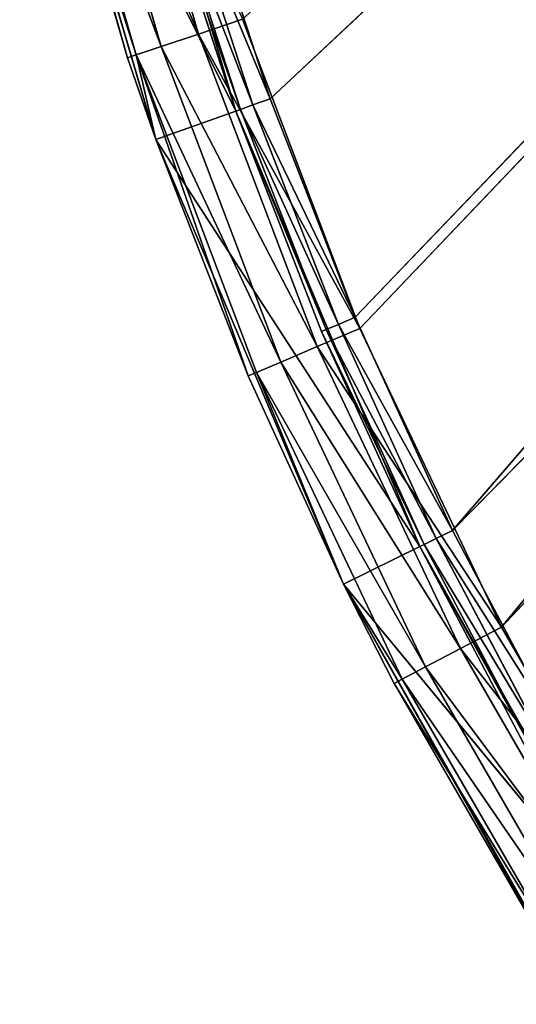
# Model space of a CAD drawing. Extents: x 0 to 71, y 0 to 117.
# Tile 37 of 256: x 1.63 to 5.71, y 46.1 to 54.21. Entities that reach past the tile are written whole.
import ezdxf

# ---------------------------------------------------------------- set-up
doc = ezdxf.new("R2010")
doc.units = 0
doc.header["$LTSCALE"] = 25.4
doc.layers.get('0').update_dxf_attribs({"color": 13, "linetype": 'CONTINUOUS'})

# ---------------------------------------------------------------- blocks, each defined once
blk = doc.blocks.new('MONO-LONG-I-S-BRASS-7731_S')
at = {"color": 250}
for p, q in [((64.1569, 311.4521, 67.2649), (60.4212, 311.4521, 68.3618)), ((64.1569, 311.4521, 67.2649), (60.4212, 311.4521, 68.3618)), ((63.7177, 293.4521, 68.1571), (60.5797, 311.4521, 69.0436)), ((63.7177, 293.4521, 68.1571), (60.5797, 311.4521, 69.0436)), ((64.3921, 311.4521, 67.9242), (60.5797, 311.4521, 69.0436)), ((60.5797, 311.4521, 69.0436), (64.1569, 311.4521, 67.2649)), ((60.5797, 311.4521, 69.0436), (64.1569, 311.4521, 67.2649)), ((64.3921, 311.4521, 67.9242), (60.5797, 311.4521, 69.0436)), ((64.1569, 311.4521, 67.2649), (62.3047, 293.4521, 67.8667)), ((64.1569, 311.4521, 67.2649), (62.3047, 293.4521, 67.8667)), ((63.7177, 293.4521, 68.1571), (64.3921, 311.4521, 67.9242)), ((63.7177, 293.4521, 68.1571), (64.3921, 311.4521, 67.9242)), ((64.3921, 311.4521, 67.9242), (64.1569, 311.4521, 67.2649)), ((64.3921, 311.4521, 67.9242), (64.1569, 311.4521, 67.2649)), ((67.7432, 311.4521, 65.7493), (64.1569, 311.4521, 67.2649)), ((64.1569, 311.4521, 67.2649), (64.1569, 293.4521, 67.2649)), ((64.1569, 311.4521, 67.2649), (64.1569, 293.4521, 67.2649)), ((64.1569, 311.4521, 67.2649), (65.9717, 293.4521, 66.5583)), ((64.1569, 311.4521, 67.2649), (65.9717, 293.4521, 66.5583)), ((67.7432, 311.4521, 65.7493), (64.1569, 311.4521, 67.2649)), ((64.3921, 311.4521, 67.9242), (66.3381, 293.4521, 67.1633)), ((68.0521, 311.4521, 66.3775), (64.3921, 311.4521, 67.9242)), ((64.3921, 293.4521, 67.9242), (64.3921, 311.4521, 67.9242)), ((64.3921, 293.4521, 67.9242), (64.3921, 311.4521, 67.9242)), ((64.3921, 311.4521, 67.9242), (66.3381, 293.4521, 67.1633)), ((64.3921, 311.4521, 67.9242), (67.7432, 311.4521, 65.7493)), ((64.3921, 311.4521, 67.9242), (67.7432, 311.4521, 65.7493)), ((68.0521, 311.4521, 66.3775), (64.3921, 311.4521, 67.9242)), ((67.7432, 311.4521, 65.7493), (65.9717, 293.4521, 66.5583)), ((67.7432, 311.4521, 65.7493), (65.9717, 293.4521, 66.5583)), ((66.3381, 293.4521, 67.1633), (68.0521, 311.4521, 66.3775)), ((66.3381, 293.4521, 67.1633), (68.0521, 311.4521, 66.3775)), ((68.0521, 311.4521, 66.3775), (67.7432, 311.4521, 65.7493)), ((68.0521, 311.4521, 66.3775), (67.7432, 311.4521, 65.7493)), ((71.1335, 311.4521, 63.8347), (67.7432, 311.4521, 65.7493)), ((67.7432, 311.4521, 65.7493), (67.7432, 293.4521, 65.7493)), ((67.7432, 311.4521, 65.7493), (67.7432, 293.4521, 65.7493)), ((67.7432, 311.4521, 65.7493), (69.4657, 293.4521, 64.8404)), ((67.7432, 311.4521, 65.7493), (69.4657, 293.4521, 64.8404)), ((71.1335, 311.4521, 63.8347), (67.7432, 311.4521, 65.7493)), ((71.5119, 311.4521, 64.4236), (68.0521, 311.4521, 66.3775)), ((68.0521, 311.4521, 66.3775), (71.297, 293.4521, 64.5606)), ((68.0521, 311.4521, 66.3775), (71.297, 293.4521, 64.5606)), ((68.0521, 311.4521, 66.3775), (68.87, 293.4521, 65.9619)), ((68.0521, 293.4521, 66.3775), (68.0521, 311.4521, 66.3775)), ((68.0521, 293.4521, 66.3775), (68.0521, 311.4521, 66.3775)), ((68.0521, 311.4521, 66.3775), (68.87, 293.4521, 65.9619)), ((68.0521, 311.4521, 66.3775), (71.1335, 311.4521, 63.8347)), ((68.0521, 311.4521, 66.3775), (71.1335, 311.4521, 63.8347)), ((71.5119, 311.4521, 64.4236), (68.0521, 311.4521, 66.3775)), ((61.0258, 293.4521, 68.9368), (63.7177, 293.4521, 68.1571)), ((63.6936, 293.0694, 68.0849), (61.0258, 293.4521, 68.9368)), ((63.6936, 293.0694, 68.0849), (61.0258, 293.4521, 68.9368)), ((61.0258, 293.4521, 68.9368), (63.7177, 293.4521, 68.1571)), ((64.1569, 293.4521, 67.2649), (62.3047, 293.4521, 67.8667)), ((64.1434, 293.3021, 67.227), (62.3047, 293.4521, 67.8667)), ((64.1569, 293.4521, 67.2649), (62.3047, 293.4521, 67.8667)), ((64.1434, 293.3021, 67.227), (62.3047, 293.4521, 67.8667)), ((63.6936, 293.0694, 68.0849), (63.7177, 293.4521, 68.1571)), ((66.3381, 293.4521, 67.1633), (63.6936, 293.0694, 68.0849)), ((66.3381, 293.4521, 67.1633), (63.6936, 293.0694, 68.0849)), ((64.3921, 293.4521, 67.9242), (63.6936, 293.0694, 68.0849)), ((64.3921, 293.4521, 67.9242), (63.6936, 293.0694, 68.0849)), ((63.6936, 293.0694, 68.0849), (63.7177, 293.4521, 68.1571)), ((63.7177, 293.4521, 68.1571), (64.3921, 293.4521, 67.9242)), ((63.7177, 293.4521, 68.1571), (64.3921, 293.4521, 67.9242)), ((64.1434, 293.3021, 67.227), (64.1569, 293.4521, 67.2649)), ((64.1434, 293.3021, 67.227), (64.1569, 293.4521, 67.2649)), ((65.9717, 293.4521, 66.5583), (64.1569, 293.4521, 67.2649)), ((65.9561, 293.3021, 66.5213), (64.1569, 293.4521, 67.2649)), ((65.9717, 293.4521, 66.5583), (64.1569, 293.4521, 67.2649)), ((65.9561, 293.3021, 66.5213), (64.1569, 293.4521, 67.2649)), ((64.3921, 293.4521, 67.9242), (66.3381, 293.4521, 67.1633)), ((64.3921, 293.4521, 67.9242), (66.3381, 293.4521, 67.1633)), ((65.9561, 293.3021, 66.5213), (65.9717, 293.4521, 66.5583)), ((65.9561, 293.3021, 66.5213), (65.9717, 293.4521, 66.5583)), ((67.7432, 293.4521, 65.7493), (65.9717, 293.4521, 66.5583)), ((67.7255, 293.3021, 65.7132), (65.9717, 293.4521, 66.5583)), ((67.7432, 293.4521, 65.7493), (65.9717, 293.4521, 66.5583)), ((67.7255, 293.3021, 65.7132), (65.9717, 293.4521, 66.5583)), ((66.3381, 293.4521, 67.1633), (66.3082, 293.0694, 67.0933)), ((66.3082, 293.0694, 67.0933), (68.0521, 293.4521, 66.3775)), ((66.3381, 293.4521, 67.1633), (66.3082, 293.0694, 67.0933)), ((66.3082, 293.0694, 67.0933), (68.0521, 293.4521, 66.3775)), ((66.3381, 293.4521, 67.1633), (68.0521, 293.4521, 66.3775)), ((66.3381, 293.4521, 67.1633), (68.0521, 293.4521, 66.3775)), ((67.7255, 293.3021, 65.7132), (67.7432, 293.4521, 65.7493)), ((67.7255, 293.3021, 65.7132), (67.7432, 293.4521, 65.7493)), ((69.4657, 293.4521, 64.8404), (67.7432, 293.4521, 65.7493)), ((69.4459, 293.3021, 64.8054), (67.7432, 293.4521, 65.7493)), ((69.4657, 293.4521, 64.8404), (67.7432, 293.4521, 65.7493)), ((69.4459, 293.3021, 64.8054), (67.7432, 293.4521, 65.7493)), ((68.0521, 293.4521, 66.3775), (68.87, 293.4521, 65.9619)), ((68.0521, 293.4521, 66.3775), (68.87, 293.4521, 65.9619)), ((68.0521, 293.4521, 66.3775), (68.8346, 293.0694, 65.8945)), ((68.0521, 293.4521, 66.3775), (68.8346, 293.0694, 65.8945)), ((68.8346, 293.0694, 65.8945), (68.87, 293.4521, 65.9619)), ((68.8346, 293.0694, 65.8945), (68.87, 293.4521, 65.9619)), ((68.87, 293.4521, 65.9619), (71.297, 293.4521, 64.5606)), ((71.2563, 293.0694, 64.4963), (68.87, 293.4521, 65.9619)), ((71.2563, 293.0694, 64.4963), (68.87, 293.4521, 65.9619)), ((68.87, 293.4521, 65.9619), (71.297, 293.4521, 64.5606)), ((64.1065, 293.1923, 67.1236), (62.2934, 293.3021, 67.8281)), ((62.2934, 293.3021, 67.8281), (64.1434, 293.3021, 67.227)), ((64.1065, 293.1923, 67.1236), (62.2934, 293.3021, 67.8281)), ((62.2934, 293.3021, 67.8281), (64.1434, 293.3021, 67.227)), ((64.1065, 293.1923, 67.1236), (64.1434, 293.3021, 67.227)), ((64.1065, 293.1923, 67.1236), (64.1434, 293.3021, 67.227)), ((65.9133, 293.1923, 66.4201), (64.1434, 293.3021, 67.227)), ((64.1434, 293.3021, 67.227), (65.9561, 293.3021, 66.5213)), ((65.9133, 293.1923, 66.4201), (64.1434, 293.3021, 67.227)), ((64.1434, 293.3021, 67.227), (65.9561, 293.3021, 66.5213)), ((65.9133, 293.1923, 66.4201), (65.9561, 293.3021, 66.5213)), ((65.9133, 293.1923, 66.4201), (65.9561, 293.3021, 66.5213)), ((67.6771, 293.1923, 65.6147), (65.9561, 293.3021, 66.5213)), ((65.9561, 293.3021, 66.5213), (67.7255, 293.3021, 65.7132)), ((67.6771, 293.1923, 65.6147), (65.9561, 293.3021, 66.5213)), ((65.9561, 293.3021, 66.5213), (67.7255, 293.3021, 65.7132)), ((67.6771, 293.1923, 65.6147), (67.7255, 293.3021, 65.7132)), ((67.6771, 293.1923, 65.6147), (67.7255, 293.3021, 65.7132)), ((69.3919, 293.1923, 64.7098), (67.7255, 293.3021, 65.7132)), ((67.7255, 293.3021, 65.7132), (69.4459, 293.3021, 64.8054)), ((69.3919, 293.1923, 64.7098), (67.7255, 293.3021, 65.7132)), ((67.7255, 293.3021, 65.7132), (69.4459, 293.3021, 64.8054)), ((64.0561, 293.1521, 66.9823), (62.2624, 293.1923, 67.7228)), ((62.2624, 293.1923, 67.7228), (64.1065, 293.1923, 67.1236)), ((64.0561, 293.1521, 66.9823), (62.2624, 293.1923, 67.7228)), ((62.2624, 293.1923, 67.7228), (64.1065, 293.1923, 67.1236)), ((64.0561, 293.1521, 66.9823), (64.1065, 293.1923, 67.1236)), ((64.0561, 293.1521, 66.9823), (64.1065, 293.1923, 67.1236)), ((65.8549, 293.1521, 66.282), (64.1065, 293.1923, 67.1236)), ((64.1065, 293.1923, 67.1236), (65.9133, 293.1923, 66.4201)), ((65.8549, 293.1521, 66.282), (64.1065, 293.1923, 67.1236)), ((64.1065, 293.1923, 67.1236), (65.9133, 293.1923, 66.4201)), ((65.8549, 293.1521, 66.282), (65.9133, 293.1923, 66.4201)), ((65.8549, 293.1521, 66.282), (65.9133, 293.1923, 66.4201)), ((67.6109, 293.1521, 65.4801), (65.9133, 293.1923, 66.4201)), ((65.9133, 293.1923, 66.4201), (67.6771, 293.1923, 65.6147)), ((67.6109, 293.1521, 65.4801), (65.9133, 293.1923, 66.4201)), ((65.9133, 293.1923, 66.4201), (67.6771, 293.1923, 65.6147)), ((67.6109, 293.1521, 65.4801), (67.6771, 293.1923, 65.6147)), ((67.6109, 293.1521, 65.4801), (67.6771, 293.1923, 65.6147)), ((69.3182, 293.1521, 64.5792), (67.6771, 293.1923, 65.6147)), ((67.6771, 293.1923, 65.6147), (69.3919, 293.1923, 64.7098)), ((69.3182, 293.1521, 64.5792), (67.6771, 293.1923, 65.6147)), ((67.6771, 293.1923, 65.6147), (69.3919, 293.1923, 64.7098)), ((41.6526, 293.1521, 43.103), (65.8549, 293.1521, 66.282)), ((67.6109, 293.1521, 65.4801), (41.6526, 293.1521, 43.103)), ((67.6109, 293.1521, 65.4801), (41.6526, 293.1521, 43.103)), ((64.0561, 293.1521, 66.9823), (41.6526, 293.1521, 43.103)), ((64.0561, 293.1521, 66.9823), (41.6526, 293.1521, 43.103)), ((41.6526, 293.1521, 43.103), (65.8549, 293.1521, 66.282)), ((67.6109, 293.1521, 65.4801), (43.0516, 293.1521, 41.3982)), ((67.6109, 293.1521, 65.4801), (43.0516, 293.1521, 41.3982)), ((62.2202, 293.1521, 67.5789), (64.0561, 293.1521, 66.9823)), ((62.2202, 293.1521, 67.5789), (64.0561, 293.1521, 66.9823)), ((64.0561, 293.1521, 66.9823), (65.8549, 293.1521, 66.282)), ((64.0561, 293.1521, 66.9823), (65.8549, 293.1521, 66.282)), ((65.8549, 293.1521, 66.282), (67.6109, 293.1521, 65.4801)), ((65.8549, 293.1521, 66.282), (67.6109, 293.1521, 65.4801)), ((67.6109, 293.1521, 65.4801), (69.3182, 293.1521, 64.5792)), ((67.6109, 293.1521, 65.4801), (69.3182, 293.1521, 64.5792)), ((63.6249, 292.745, 67.8792), (61.0076, 293.0694, 68.8629)), ((63.6249, 292.745, 67.8792), (61.0076, 293.0694, 68.8629)), ((63.6936, 293.0694, 68.0849), (61.0076, 293.0694, 68.8629)), ((63.6936, 293.0694, 68.0849), (61.0076, 293.0694, 68.8629)), ((63.6936, 293.0694, 68.0849), (63.6249, 292.745, 67.8792)), ((63.6936, 293.0694, 68.0849), (63.6249, 292.745, 67.8792)), ((66.2232, 292.745, 66.8938), (63.6936, 293.0694, 68.0849)), ((66.2232, 292.745, 66.8938), (63.6936, 293.0694, 68.0849)), ((66.3082, 293.0694, 67.0933), (63.6936, 293.0694, 68.0849)), ((66.3082, 293.0694, 67.0933), (63.6936, 293.0694, 68.0849)), ((66.2232, 292.745, 66.8938), (66.3082, 293.0694, 67.0933)), ((66.2232, 292.745, 66.8938), (66.3082, 293.0694, 67.0933)), ((66.3082, 293.0694, 67.0933), (68.8346, 293.0694, 65.8945)), ((66.3082, 293.0694, 67.0933), (68.8346, 293.0694, 65.8945)), ((66.3082, 293.0694, 67.0933), (68.7339, 292.745, 65.7025)), ((66.3082, 293.0694, 67.0933), (68.7339, 292.745, 65.7025)), ((68.7339, 292.745, 65.7025), (68.8346, 293.0694, 65.8945)), ((68.7339, 292.745, 65.7025), (68.8346, 293.0694, 65.8945)), ((71.1405, 292.745, 64.3131), (68.8346, 293.0694, 65.8945)), ((71.1405, 292.745, 64.3131), (68.8346, 293.0694, 65.8945)), ((71.2563, 293.0694, 64.4963), (68.8346, 293.0694, 65.8945)), ((71.2563, 293.0694, 64.4963), (68.8346, 293.0694, 65.8945)), ((63.5222, 292.5282, 67.5715), (60.9557, 292.745, 68.6524)), ((63.5222, 292.5282, 67.5715), (60.9557, 292.745, 68.6524)), ((63.6249, 292.745, 67.8792), (60.9557, 292.745, 68.6524)), ((63.6249, 292.745, 67.8792), (60.9557, 292.745, 68.6524)), ((63.6249, 292.745, 67.8792), (63.5222, 292.5282, 67.5715)), ((63.6249, 292.745, 67.8792), (63.5222, 292.5282, 67.5715)), ((66.0961, 292.5282, 66.5954), (63.6249, 292.745, 67.8792)), ((66.0961, 292.5282, 66.5954), (63.6249, 292.745, 67.8792)), ((66.2232, 292.745, 66.8938), (63.6249, 292.745, 67.8792)), ((66.2232, 292.745, 66.8938), (63.6249, 292.745, 67.8792)), ((66.0961, 292.5282, 66.5954), (66.2232, 292.745, 66.8938)), ((66.0961, 292.5282, 66.5954), (66.2232, 292.745, 66.8938)), ((66.2232, 292.745, 66.8938), (68.7339, 292.745, 65.7025)), ((66.2232, 292.745, 66.8938), (68.7339, 292.745, 65.7025)), ((66.2232, 292.745, 66.8938), (68.5831, 292.5282, 65.4153)), ((66.2232, 292.745, 66.8938), (68.5831, 292.5282, 65.4153)), ((68.5831, 292.5282, 65.4153), (68.7339, 292.745, 65.7025)), ((68.5831, 292.5282, 65.4153), (68.7339, 292.745, 65.7025)), ((70.9671, 292.5282, 64.0389), (68.7339, 292.745, 65.7025)), ((70.9671, 292.5282, 64.0389), (68.7339, 292.745, 65.7025)), ((71.1405, 292.745, 64.3131), (68.7339, 292.745, 65.7025)), ((71.1405, 292.745, 64.3131), (68.7339, 292.745, 65.7025)), ((63.5222, 292.5282, 67.5715), (60.8781, 292.5282, 68.3374)), ((63.5222, 292.5282, 67.5715), (60.8781, 292.5282, 68.3374)), ((63.5222, 292.5282, 67.5715), (63.401, 292.4521, 67.2085)), ((63.5222, 292.5282, 67.5715), (63.401, 292.4521, 67.2085)), ((65.9461, 292.4521, 66.2433), (63.5222, 292.5282, 67.5715)), ((65.9461, 292.4521, 66.2433), (63.5222, 292.5282, 67.5715)), ((66.0961, 292.5282, 66.5954), (63.5222, 292.5282, 67.5715)), ((66.0961, 292.5282, 66.5954), (63.5222, 292.5282, 67.5715)), ((65.9461, 292.4521, 66.2433), (66.0961, 292.5282, 66.5954)), ((65.9461, 292.4521, 66.2433), (66.0961, 292.5282, 66.5954)), ((66.0961, 292.5282, 66.5954), (68.5831, 292.5282, 65.4153)), ((66.0961, 292.5282, 66.5954), (68.5831, 292.5282, 65.4153)), ((66.0961, 292.5282, 66.5954), (68.4053, 292.4521, 65.0764)), ((66.0961, 292.5282, 66.5954), (68.4053, 292.4521, 65.0764)), ((68.4053, 292.4521, 65.0764), (68.5831, 292.5282, 65.4153)), ((68.4053, 292.4521, 65.0764), (68.5831, 292.5282, 65.4153)), ((70.7626, 292.4521, 63.7154), (68.5831, 292.5282, 65.4153)), ((70.7626, 292.4521, 63.7154), (68.5831, 292.5282, 65.4153)), ((70.9671, 292.5282, 64.0389), (68.5831, 292.5282, 65.4153)), ((70.9671, 292.5282, 64.0389), (68.5831, 292.5282, 65.4153)), ((41.6526, 292.4521, 43.103), (65.9461, 292.4521, 66.2433)), ((41.6526, 292.4521, 43.103), (65.9461, 292.4521, 66.2433)), ((41.6526, 292.4521, 43.103), (68.4053, 292.4521, 65.0764)), ((41.6526, 292.4521, 43.103), (68.4053, 292.4521, 65.0764)), ((43.0516, 292.4521, 41.3982), (68.4053, 292.4521, 65.0764)), ((43.0516, 292.4521, 41.3982), (68.4053, 292.4521, 65.0764)), ((65.9461, 292.4521, 66.2433), (63.401, 292.4521, 67.2085)), ((65.9461, 292.4521, 66.2433), (63.401, 292.4521, 67.2085)), ((68.4053, 292.4521, 65.0764), (65.9461, 292.4521, 66.2433)), ((68.4053, 292.4521, 65.0764), (65.9461, 292.4521, 66.2433)), ((70.7626, 292.4521, 63.7154), (68.4053, 292.4521, 65.0764)), ((70.7626, 292.4521, 63.7154), (68.4053, 292.4521, 65.0764))]:
    blk.add_line(p, q, dxfattribs=at)
mesh = blk.add_polyface(dxfattribs=at)
corners = [(60.5797, 311.4521, 69.0436), (64.1569, 311.4521, 67.2649), (60.4212, 311.4521, 68.3618)]
mesh.append_faces([[corners[k] for k in face] for face in [(0, 1, 2)]], dxfattribs={"color": 250})
mesh = blk.add_polyface(dxfattribs=at)
corners = [(64.1569, 311.4521, 67.2649), (62.3047, 293.4521, 67.8667), (60.4212, 311.4521, 68.3618)]
mesh.append_faces([[corners[k] for k in face] for face in [(0, 1, 2)]], dxfattribs={"color": 250})
mesh = blk.add_polyface(dxfattribs=at)
corners = [(63.7177, 293.4521, 68.1571), (60.5797, 311.4521, 69.0436), (61.0258, 293.4521, 68.9368)]
mesh.append_faces([[corners[k] for k in face] for face in [(0, 1, 2)]], dxfattribs={"color": 250})
mesh = blk.add_polyface(dxfattribs=at)
corners = [(64.3921, 311.4521, 67.9242), (60.5797, 311.4521, 69.0436), (63.7177, 293.4521, 68.1571)]
mesh.append_faces([[corners[k] for k in face] for face in [(0, 1, 2)]], dxfattribs={"color": 250})
mesh = blk.add_polyface(dxfattribs=at)
corners = [(60.5797, 311.4521, 69.0436), (64.3921, 311.4521, 67.9242), (64.1569, 311.4521, 67.2649)]
mesh.append_faces([[corners[k] for k in face] for face in [(0, 1, 2)]], dxfattribs={"color": 250})
mesh = blk.add_polyface(dxfattribs=at)
corners = [(64.1569, 293.4521, 67.2649), (62.3047, 293.4521, 67.8667), (64.1569, 311.4521, 67.2649)]
mesh.append_faces([[corners[k] for k in face] for face in [(0, 1, 2)]], dxfattribs={"color": 250})
mesh = blk.add_polyface(dxfattribs=at)
corners = [(64.3921, 311.4521, 67.9242), (63.7177, 293.4521, 68.1571), (64.3921, 293.4521, 67.9242)]
mesh.append_faces([[corners[k] for k in face] for face in [(0, 1, 2)]], dxfattribs={"color": 250})
mesh = blk.add_polyface(dxfattribs=at)
corners = [(64.3921, 311.4521, 67.9242), (67.7432, 311.4521, 65.7493), (64.1569, 311.4521, 67.2649)]
mesh.append_faces([[corners[k] for k in face] for face in [(0, 1, 2)]], dxfattribs={"color": 250})
mesh = blk.add_polyface(dxfattribs=at)
corners = [(65.9717, 293.4521, 66.5583), (64.1569, 293.4521, 67.2649), (64.1569, 311.4521, 67.2649)]
mesh.append_faces([[corners[k] for k in face] for face in [(0, 1, 2)]], dxfattribs={"color": 250})
mesh = blk.add_polyface(dxfattribs=at)
corners = [(67.7432, 311.4521, 65.7493), (65.9717, 293.4521, 66.5583), (64.1569, 311.4521, 67.2649)]
mesh.append_faces([[corners[k] for k in face] for face in [(0, 1, 2)]], dxfattribs={"color": 250})
mesh = blk.add_polyface(dxfattribs=at)
corners = [(68.0521, 311.4521, 66.3775), (64.3921, 311.4521, 67.9242), (66.3381, 293.4521, 67.1633)]
mesh.append_faces([[corners[k] for k in face] for face in [(0, 1, 2)]], dxfattribs={"color": 250})
mesh = blk.add_polyface(dxfattribs=at)
corners = [(66.3381, 293.4521, 67.1633), (64.3921, 311.4521, 67.9242), (64.3921, 293.4521, 67.9242)]
mesh.append_faces([[corners[k] for k in face] for face in [(0, 1, 2)]], dxfattribs={"color": 250})
mesh = blk.add_polyface(dxfattribs=at)
corners = [(64.3921, 311.4521, 67.9242), (68.0521, 311.4521, 66.3775), (67.7432, 311.4521, 65.7493)]
mesh.append_faces([[corners[k] for k in face] for face in [(0, 1, 2)]], dxfattribs={"color": 250})
mesh = blk.add_polyface(dxfattribs=at)
corners = [(67.7432, 293.4521, 65.7493), (65.9717, 293.4521, 66.5583), (67.7432, 311.4521, 65.7493)]
mesh.append_faces([[corners[k] for k in face] for face in [(0, 1, 2)]], dxfattribs={"color": 250})
mesh = blk.add_polyface(dxfattribs=at)
corners = [(68.0521, 311.4521, 66.3775), (66.3381, 293.4521, 67.1633), (68.0521, 293.4521, 66.3775)]
mesh.append_faces([[corners[k] for k in face] for face in [(0, 1, 2)]], dxfattribs={"color": 250})
mesh = blk.add_polyface(dxfattribs=at)
corners = [(68.0521, 311.4521, 66.3775), (71.1335, 311.4521, 63.8347), (67.7432, 311.4521, 65.7493)]
mesh.append_faces([[corners[k] for k in face] for face in [(0, 1, 2)]], dxfattribs={"color": 250})
mesh = blk.add_polyface(dxfattribs=at)
corners = [(69.4657, 293.4521, 64.8404), (67.7432, 293.4521, 65.7493), (67.7432, 311.4521, 65.7493)]
mesh.append_faces([[corners[k] for k in face] for face in [(0, 1, 2)]], dxfattribs={"color": 250})
mesh = blk.add_polyface(dxfattribs=at)
corners = [(71.1335, 311.4521, 63.8347), (69.4657, 293.4521, 64.8404), (67.7432, 311.4521, 65.7493)]
mesh.append_faces([[corners[k] for k in face] for face in [(0, 1, 2)]], dxfattribs={"color": 250})
mesh = blk.add_polyface(dxfattribs=at)
corners = [(71.5119, 311.4521, 64.4236), (68.0521, 311.4521, 66.3775), (71.297, 293.4521, 64.5606)]
mesh.append_faces([[corners[k] for k in face] for face in [(0, 1, 2)]], dxfattribs={"color": 250})
mesh = blk.add_polyface(dxfattribs=at)
corners = [(71.297, 293.4521, 64.5606), (68.0521, 311.4521, 66.3775), (68.87, 293.4521, 65.9619)]
mesh.append_faces([[corners[k] for k in face] for face in [(0, 1, 2)]], dxfattribs={"color": 250})
mesh = blk.add_polyface(dxfattribs=at)
corners = [(68.87, 293.4521, 65.9619), (68.0521, 311.4521, 66.3775), (68.0521, 293.4521, 66.3775)]
mesh.append_faces([[corners[k] for k in face] for face in [(0, 1, 2)]], dxfattribs={"color": 250})
mesh = blk.add_polyface(dxfattribs=at)
corners = [(68.0521, 311.4521, 66.3775), (71.5119, 311.4521, 64.4236), (71.1335, 311.4521, 63.8347)]
mesh.append_faces([[corners[k] for k in face] for face in [(0, 1, 2)]], dxfattribs={"color": 250})
mesh = blk.add_polyface(dxfattribs=at)
corners = [(63.6936, 293.0694, 68.0849), (61.0258, 293.4521, 68.9368), (61.0076, 293.0694, 68.8629)]
mesh.append_faces([[corners[k] for k in face] for face in [(0, 1, 2)]], dxfattribs={"color": 250})
mesh = blk.add_polyface(dxfattribs=at)
corners = [(63.7177, 293.4521, 68.1571), (61.0258, 293.4521, 68.9368), (63.6936, 293.0694, 68.0849)]
mesh.append_faces([[corners[k] for k in face] for face in [(0, 1, 2)]], dxfattribs={"color": 250})
mesh = blk.add_polyface(dxfattribs=at)
corners = [(64.1434, 293.3021, 67.227), (62.2934, 293.3021, 67.8281), (62.3047, 293.4521, 67.8667)]
mesh.append_faces([[corners[k] for k in face] for face in [(0, 1, 2)]], dxfattribs={"color": 250})
mesh = blk.add_polyface(dxfattribs=at)
corners = [(64.1569, 293.4521, 67.2649), (64.1434, 293.3021, 67.227), (62.3047, 293.4521, 67.8667)]
mesh.append_faces([[corners[k] for k in face] for face in [(0, 1, 2)]], dxfattribs={"color": 250})
mesh = blk.add_polyface(dxfattribs=at)
corners = [(66.3381, 293.4521, 67.1633), (63.6936, 293.0694, 68.0849), (66.3082, 293.0694, 67.0933)]
mesh.append_faces([[corners[k] for k in face] for face in [(0, 1, 2)]], dxfattribs={"color": 250})
mesh = blk.add_polyface(dxfattribs=at)
corners = [(66.3381, 293.4521, 67.1633), (64.3921, 293.4521, 67.9242), (63.6936, 293.0694, 68.0849)]
mesh.append_faces([[corners[k] for k in face] for face in [(0, 1, 2)]], dxfattribs={"color": 250})
mesh = blk.add_polyface(dxfattribs=at)
corners = [(64.3921, 293.4521, 67.9242), (63.7177, 293.4521, 68.1571), (63.6936, 293.0694, 68.0849)]
mesh.append_faces([[corners[k] for k in face] for face in [(0, 1, 2)]], dxfattribs={"color": 250})
mesh = blk.add_polyface(dxfattribs=at)
corners = [(65.9561, 293.3021, 66.5213), (64.1434, 293.3021, 67.227), (64.1569, 293.4521, 67.2649)]
mesh.append_faces([[corners[k] for k in face] for face in [(0, 1, 2)]], dxfattribs={"color": 250})
mesh = blk.add_polyface(dxfattribs=at)
corners = [(65.9717, 293.4521, 66.5583), (65.9561, 293.3021, 66.5213), (64.1569, 293.4521, 67.2649)]
mesh.append_faces([[corners[k] for k in face] for face in [(0, 1, 2)]], dxfattribs={"color": 250})
mesh = blk.add_polyface(dxfattribs=at)
corners = [(67.7255, 293.3021, 65.7132), (65.9561, 293.3021, 66.5213), (65.9717, 293.4521, 66.5583)]
mesh.append_faces([[corners[k] for k in face] for face in [(0, 1, 2)]], dxfattribs={"color": 250})
mesh = blk.add_polyface(dxfattribs=at)
corners = [(67.7432, 293.4521, 65.7493), (67.7255, 293.3021, 65.7132), (65.9717, 293.4521, 66.5583)]
mesh.append_faces([[corners[k] for k in face] for face in [(0, 1, 2)]], dxfattribs={"color": 250})
mesh = blk.add_polyface(dxfattribs=at)
corners = [(68.0521, 293.4521, 66.3775), (66.3381, 293.4521, 67.1633), (66.3082, 293.0694, 67.0933)]
mesh.append_faces([[corners[k] for k in face] for face in [(0, 1, 2)]], dxfattribs={"color": 250})
mesh = blk.add_polyface(dxfattribs=at)
corners = [(68.8346, 293.0694, 65.8945), (68.0521, 293.4521, 66.3775), (66.3082, 293.0694, 67.0933)]
mesh.append_faces([[corners[k] for k in face] for face in [(0, 1, 2)]], dxfattribs={"color": 250})
mesh = blk.add_polyface(dxfattribs=at)
corners = [(69.4459, 293.3021, 64.8054), (67.7255, 293.3021, 65.7132), (67.7432, 293.4521, 65.7493)]
mesh.append_faces([[corners[k] for k in face] for face in [(0, 1, 2)]], dxfattribs={"color": 250})
mesh = blk.add_polyface(dxfattribs=at)
corners = [(69.4657, 293.4521, 64.8404), (69.4459, 293.3021, 64.8054), (67.7432, 293.4521, 65.7493)]
mesh.append_faces([[corners[k] for k in face] for face in [(0, 1, 2)]], dxfattribs={"color": 250})
mesh = blk.add_polyface(dxfattribs=at)
corners = [(68.87, 293.4521, 65.9619), (68.0521, 293.4521, 66.3775), (68.8346, 293.0694, 65.8945)]
mesh.append_faces([[corners[k] for k in face] for face in [(0, 1, 2)]], dxfattribs={"color": 250})
mesh = blk.add_polyface(dxfattribs=at)
corners = [(71.2563, 293.0694, 64.4963), (68.87, 293.4521, 65.9619), (68.8346, 293.0694, 65.8945)]
mesh.append_faces([[corners[k] for k in face] for face in [(0, 1, 2)]], dxfattribs={"color": 250})
mesh = blk.add_polyface(dxfattribs=at)
corners = [(71.297, 293.4521, 64.5606), (68.87, 293.4521, 65.9619), (71.2563, 293.0694, 64.4963)]
mesh.append_faces([[corners[k] for k in face] for face in [(0, 1, 2)]], dxfattribs={"color": 250})
mesh = blk.add_polyface(dxfattribs=at)
corners = [(62.2934, 293.3021, 67.8281), (64.1065, 293.1923, 67.1236), (62.2624, 293.1923, 67.7228)]
mesh.append_faces([[corners[k] for k in face] for face in [(0, 1, 2)]], dxfattribs={"color": 250})
mesh = blk.add_polyface(dxfattribs=at)
corners = [(62.2934, 293.3021, 67.8281), (64.1434, 293.3021, 67.227), (64.1065, 293.1923, 67.1236)]
mesh.append_faces([[corners[k] for k in face] for face in [(0, 1, 2)]], dxfattribs={"color": 250})
mesh = blk.add_polyface(dxfattribs=at)
corners = [(64.1434, 293.3021, 67.227), (65.9133, 293.1923, 66.4201), (64.1065, 293.1923, 67.1236)]
mesh.append_faces([[corners[k] for k in face] for face in [(0, 1, 2)]], dxfattribs={"color": 250})
mesh = blk.add_polyface(dxfattribs=at)
corners = [(64.1434, 293.3021, 67.227), (65.9561, 293.3021, 66.5213), (65.9133, 293.1923, 66.4201)]
mesh.append_faces([[corners[k] for k in face] for face in [(0, 1, 2)]], dxfattribs={"color": 250})
mesh = blk.add_polyface(dxfattribs=at)
corners = [(65.9561, 293.3021, 66.5213), (67.6771, 293.1923, 65.6147), (65.9133, 293.1923, 66.4201)]
mesh.append_faces([[corners[k] for k in face] for face in [(0, 1, 2)]], dxfattribs={"color": 250})
mesh = blk.add_polyface(dxfattribs=at)
corners = [(65.9561, 293.3021, 66.5213), (67.7255, 293.3021, 65.7132), (67.6771, 293.1923, 65.6147)]
mesh.append_faces([[corners[k] for k in face] for face in [(0, 1, 2)]], dxfattribs={"color": 250})
mesh = blk.add_polyface(dxfattribs=at)
corners = [(67.7255, 293.3021, 65.7132), (69.3919, 293.1923, 64.7098), (67.6771, 293.1923, 65.6147)]
mesh.append_faces([[corners[k] for k in face] for face in [(0, 1, 2)]], dxfattribs={"color": 250})
mesh = blk.add_polyface(dxfattribs=at)
corners = [(67.7255, 293.3021, 65.7132), (69.4459, 293.3021, 64.8054), (69.3919, 293.1923, 64.7098)]
mesh.append_faces([[corners[k] for k in face] for face in [(0, 1, 2)]], dxfattribs={"color": 250})
mesh = blk.add_polyface(dxfattribs=at)
corners = [(62.2624, 293.1923, 67.7228), (64.0561, 293.1521, 66.9823), (62.2202, 293.1521, 67.5789)]
mesh.append_faces([[corners[k] for k in face] for face in [(0, 1, 2)]], dxfattribs={"color": 250})
mesh = blk.add_polyface(dxfattribs=at)
corners = [(62.2624, 293.1923, 67.7228), (64.1065, 293.1923, 67.1236), (64.0561, 293.1521, 66.9823)]
mesh.append_faces([[corners[k] for k in face] for face in [(0, 1, 2)]], dxfattribs={"color": 250})
mesh = blk.add_polyface(dxfattribs=at)
corners = [(64.1065, 293.1923, 67.1236), (65.8549, 293.1521, 66.282), (64.0561, 293.1521, 66.9823)]
mesh.append_faces([[corners[k] for k in face] for face in [(0, 1, 2)]], dxfattribs={"color": 250})
mesh = blk.add_polyface(dxfattribs=at)
corners = [(64.1065, 293.1923, 67.1236), (65.9133, 293.1923, 66.4201), (65.8549, 293.1521, 66.282)]
mesh.append_faces([[corners[k] for k in face] for face in [(0, 1, 2)]], dxfattribs={"color": 250})
mesh = blk.add_polyface(dxfattribs=at)
corners = [(65.9133, 293.1923, 66.4201), (67.6109, 293.1521, 65.4801), (65.8549, 293.1521, 66.282)]
mesh.append_faces([[corners[k] for k in face] for face in [(0, 1, 2)]], dxfattribs={"color": 250})
mesh = blk.add_polyface(dxfattribs=at)
corners = [(65.9133, 293.1923, 66.4201), (67.6771, 293.1923, 65.6147), (67.6109, 293.1521, 65.4801)]
mesh.append_faces([[corners[k] for k in face] for face in [(0, 1, 2)]], dxfattribs={"color": 250})
mesh = blk.add_polyface(dxfattribs=at)
corners = [(67.6771, 293.1923, 65.6147), (69.3182, 293.1521, 64.5792), (67.6109, 293.1521, 65.4801)]
mesh.append_faces([[corners[k] for k in face] for face in [(0, 1, 2)]], dxfattribs={"color": 250})
mesh = blk.add_polyface(dxfattribs=at)
corners = [(67.6771, 293.1923, 65.6147), (69.3919, 293.1923, 64.7098), (69.3182, 293.1521, 64.5792)]
mesh.append_faces([[corners[k] for k in face] for face in [(0, 1, 2)]], dxfattribs={"color": 250})
mesh = blk.add_polyface(dxfattribs=at)
corners = [(65.8549, 293.1521, 66.282), (67.6109, 293.1521, 65.4801), (41.6526, 293.1521, 43.103)]
mesh.append_faces([[corners[k] for k in face] for face in [(0, 1, 2)]], dxfattribs={"color": 250})
mesh = blk.add_polyface(dxfattribs=at)
corners = [(67.6109, 293.1521, 65.4801), (43.0516, 293.1521, 41.3982), (41.6526, 293.1521, 43.103)]
mesh.append_faces([[corners[k] for k in face] for face in [(0, 1, 2)]], dxfattribs={"color": 250})
mesh = blk.add_polyface(dxfattribs=at)
corners = [(62.2202, 293.1521, 67.5789), (64.0561, 293.1521, 66.9823), (41.6526, 293.1521, 43.103)]
mesh.append_faces([[corners[k] for k in face] for face in [(0, 1, 2)]], dxfattribs={"color": 250})
mesh = blk.add_polyface(dxfattribs=at)
corners = [(64.0561, 293.1521, 66.9823), (65.8549, 293.1521, 66.282), (41.6526, 293.1521, 43.103)]
mesh.append_faces([[corners[k] for k in face] for face in [(0, 1, 2)]], dxfattribs={"color": 250})
mesh = blk.add_polyface(dxfattribs=at)
corners = [(67.6109, 293.1521, 65.4801), (69.3182, 293.1521, 64.5792), (43.0516, 293.1521, 41.3982)]
mesh.append_faces([[corners[k] for k in face] for face in [(0, 1, 2)]], dxfattribs={"color": 250})
mesh = blk.add_polyface(dxfattribs=at)
corners = [(63.6249, 292.745, 67.8792), (61.0076, 293.0694, 68.8629), (60.9557, 292.745, 68.6524)]
mesh.append_faces([[corners[k] for k in face] for face in [(0, 1, 2)]], dxfattribs={"color": 250})
mesh = blk.add_polyface(dxfattribs=at)
corners = [(63.6936, 293.0694, 68.0849), (61.0076, 293.0694, 68.8629), (63.6249, 292.745, 67.8792)]
mesh.append_faces([[corners[k] for k in face] for face in [(0, 1, 2)]], dxfattribs={"color": 250})
mesh = blk.add_polyface(dxfattribs=at)
corners = [(66.2232, 292.745, 66.8938), (63.6936, 293.0694, 68.0849), (63.6249, 292.745, 67.8792)]
mesh.append_faces([[corners[k] for k in face] for face in [(0, 1, 2)]], dxfattribs={"color": 250})
mesh = blk.add_polyface(dxfattribs=at)
corners = [(66.3082, 293.0694, 67.0933), (63.6936, 293.0694, 68.0849), (66.2232, 292.745, 66.8938)]
mesh.append_faces([[corners[k] for k in face] for face in [(0, 1, 2)]], dxfattribs={"color": 250})
mesh = blk.add_polyface(dxfattribs=at)
corners = [(68.7339, 292.745, 65.7025), (66.3082, 293.0694, 67.0933), (66.2232, 292.745, 66.8938)]
mesh.append_faces([[corners[k] for k in face] for face in [(0, 1, 2)]], dxfattribs={"color": 250})
mesh = blk.add_polyface(dxfattribs=at)
corners = [(68.8346, 293.0694, 65.8945), (66.3082, 293.0694, 67.0933), (68.7339, 292.745, 65.7025)]
mesh.append_faces([[corners[k] for k in face] for face in [(0, 1, 2)]], dxfattribs={"color": 250})
mesh = blk.add_polyface(dxfattribs=at)
corners = [(71.1405, 292.745, 64.3131), (68.8346, 293.0694, 65.8945), (68.7339, 292.745, 65.7025)]
mesh.append_faces([[corners[k] for k in face] for face in [(0, 1, 2)]], dxfattribs={"color": 250})
mesh = blk.add_polyface(dxfattribs=at)
corners = [(71.2563, 293.0694, 64.4963), (68.8346, 293.0694, 65.8945), (71.1405, 292.745, 64.3131)]
mesh.append_faces([[corners[k] for k in face] for face in [(0, 1, 2)]], dxfattribs={"color": 250})
mesh = blk.add_polyface(dxfattribs=at)
corners = [(60.9557, 292.745, 68.6524), (60.8781, 292.5282, 68.3374), (63.5222, 292.5282, 67.5715)]
mesh.append_faces([[corners[k] for k in face] for face in [(0, 1, 2)]], dxfattribs={"color": 250})
mesh = blk.add_polyface(dxfattribs=at)
corners = [(60.9557, 292.745, 68.6524), (63.5222, 292.5282, 67.5715), (63.6249, 292.745, 67.8792)]
mesh.append_faces([[corners[k] for k in face] for face in [(0, 1, 2)]], dxfattribs={"color": 250})
mesh = blk.add_polyface(dxfattribs=at)
corners = [(63.6249, 292.745, 67.8792), (63.5222, 292.5282, 67.5715), (66.0961, 292.5282, 66.5954)]
mesh.append_faces([[corners[k] for k in face] for face in [(0, 1, 2)]], dxfattribs={"color": 250})
mesh = blk.add_polyface(dxfattribs=at)
corners = [(63.6249, 292.745, 67.8792), (66.0961, 292.5282, 66.5954), (66.2232, 292.745, 66.8938)]
mesh.append_faces([[corners[k] for k in face] for face in [(0, 1, 2)]], dxfattribs={"color": 250})
mesh = blk.add_polyface(dxfattribs=at)
corners = [(66.2232, 292.745, 66.8938), (66.0961, 292.5282, 66.5954), (68.5831, 292.5282, 65.4153)]
mesh.append_faces([[corners[k] for k in face] for face in [(0, 1, 2)]], dxfattribs={"color": 250})
mesh = blk.add_polyface(dxfattribs=at)
corners = [(66.2232, 292.745, 66.8938), (68.5831, 292.5282, 65.4153), (68.7339, 292.745, 65.7025)]
mesh.append_faces([[corners[k] for k in face] for face in [(0, 1, 2)]], dxfattribs={"color": 250})
mesh = blk.add_polyface(dxfattribs=at)
corners = [(68.7339, 292.745, 65.7025), (68.5831, 292.5282, 65.4153), (70.9671, 292.5282, 64.0389)]
mesh.append_faces([[corners[k] for k in face] for face in [(0, 1, 2)]], dxfattribs={"color": 250})
mesh = blk.add_polyface(dxfattribs=at)
corners = [(68.7339, 292.745, 65.7025), (70.9671, 292.5282, 64.0389), (71.1405, 292.745, 64.3131)]
mesh.append_faces([[corners[k] for k in face] for face in [(0, 1, 2)]], dxfattribs={"color": 250})
mesh = blk.add_polyface(dxfattribs=at)
corners = [(60.8781, 292.5282, 68.3374), (63.401, 292.4521, 67.2085), (63.5222, 292.5282, 67.5715)]
mesh.append_faces([[corners[k] for k in face] for face in [(0, 1, 2)]], dxfattribs={"color": 250})
mesh = blk.add_polyface(dxfattribs=at)
corners = [(63.5222, 292.5282, 67.5715), (63.401, 292.4521, 67.2085), (65.9461, 292.4521, 66.2433)]
mesh.append_faces([[corners[k] for k in face] for face in [(0, 1, 2)]], dxfattribs={"color": 250})
mesh = blk.add_polyface(dxfattribs=at)
corners = [(63.5222, 292.5282, 67.5715), (65.9461, 292.4521, 66.2433), (66.0961, 292.5282, 66.5954)]
mesh.append_faces([[corners[k] for k in face] for face in [(0, 1, 2)]], dxfattribs={"color": 250})
mesh = blk.add_polyface(dxfattribs=at)
corners = [(66.0961, 292.5282, 66.5954), (65.9461, 292.4521, 66.2433), (68.4053, 292.4521, 65.0764)]
mesh.append_faces([[corners[k] for k in face] for face in [(0, 1, 2)]], dxfattribs={"color": 250})
mesh = blk.add_polyface(dxfattribs=at)
corners = [(66.0961, 292.5282, 66.5954), (68.4053, 292.4521, 65.0764), (68.5831, 292.5282, 65.4153)]
mesh.append_faces([[corners[k] for k in face] for face in [(0, 1, 2)]], dxfattribs={"color": 250})
mesh = blk.add_polyface(dxfattribs=at)
corners = [(68.5831, 292.5282, 65.4153), (68.4053, 292.4521, 65.0764), (70.7626, 292.4521, 63.7154)]
mesh.append_faces([[corners[k] for k in face] for face in [(0, 1, 2)]], dxfattribs={"color": 250})
mesh = blk.add_polyface(dxfattribs=at)
corners = [(68.5831, 292.5282, 65.4153), (70.7626, 292.4521, 63.7154), (70.9671, 292.5282, 64.0389)]
mesh.append_faces([[corners[k] for k in face] for face in [(0, 1, 2)]], dxfattribs={"color": 250})
mesh = blk.add_polyface(dxfattribs=at)
corners = [(63.401, 292.4521, 67.2085), (41.6526, 292.4521, 43.103), (65.9461, 292.4521, 66.2433)]
mesh.append_faces([[corners[k] for k in face] for face in [(0, 1, 2)]], dxfattribs={"color": 250})
mesh = blk.add_polyface(dxfattribs=at)
corners = [(65.9461, 292.4521, 66.2433), (41.6526, 292.4521, 43.103), (68.4053, 292.4521, 65.0764)]
mesh.append_faces([[corners[k] for k in face] for face in [(0, 1, 2)]], dxfattribs={"color": 250})
mesh = blk.add_polyface(dxfattribs=at)
corners = [(68.4053, 292.4521, 65.0764), (41.6526, 292.4521, 43.103), (43.0516, 292.4521, 41.3982)]
mesh.append_faces([[corners[k] for k in face] for face in [(0, 1, 2)]], dxfattribs={"color": 250})
mesh = blk.add_polyface(dxfattribs=at)
corners = [(68.4053, 292.4521, 65.0764), (43.0516, 292.4521, 41.3982), (70.7626, 292.4521, 63.7154)]
mesh.append_faces([[corners[k] for k in face] for face in [(0, 1, 2)]], dxfattribs={"color": 250})

msp = doc.modelspace()

# ---------------------------------------------------------------- block references
at = {"color": 0, "extrusion": (-1, 5.55112e-16, -3.88578e-16), "rotation": 360}
msp.add_blockref('MONO-LONG-I-S-BRASS-7731_S', (-117.6143, -1.6802, -70.6708), dxfattribs=at)

doc.saveas('drawing.dxf')
